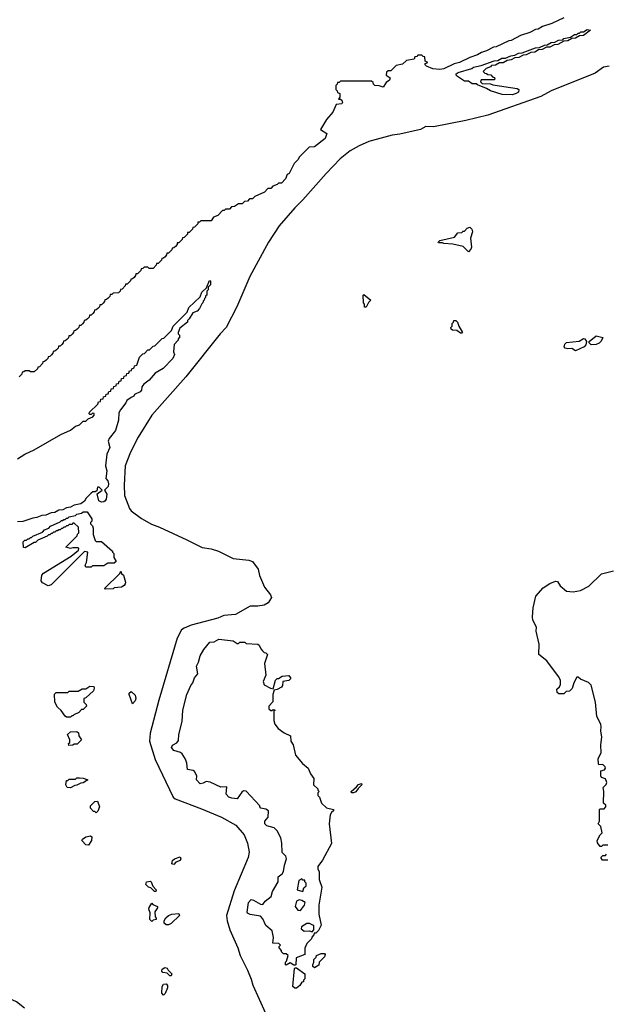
# Model space of a CAD drawing. Extents: x 2535812 to 2752880, y 540738 to 728399.
# Tile 134 of 213: x 2675482 to 2680022, y 581829 to 589445. Entities that reach past the tile are written whole.
import ezdxf

# ---------------------------------------------------------------- set-up
doc = ezdxf.new("R2010")
doc.units = 0

msp = doc.modelspace()

# ---------------------------------------------------------------- linework, layer by layer
at = {"layer": '0CON20XD'}
for points in [[(2679695, 589460), (2679600, 589415), (2679528.3, 589391.7), (2679495, 589372.5), (2679475, 589370), (2679430, 589345), (2679358.3, 589321.7), (2679285.9, 589284.1), (2679268.3, 589281.7), (2679170, 589235), (2679148.3, 589231.7), (2679095, 589203.3), (2679057.5, 589192.5), (2679025, 589173.8), (2678966.7, 589153.3), (2678885.8, 589114.2), (2678845, 589102.5), (2678765, 589064), (2678735, 589058.8), (2678680, 589065), (2678630, 589085), (2678620, 589095), (2678620, 589105), (2678640, 589115), (2678620, 589125), (2678618.3, 589158.3), (2678605, 589160), (2678595, 589170), (2678565, 589170), (2678555, 589160), (2678541.7, 589158.3), (2678535, 589140), (2678475, 589130), (2678445, 589100), (2678395, 589090)], [(2679295, 588864.7), (2679217, 588867), (2679125, 588894), (2679095, 588912.5), (2679025, 588940), (2679015, 588950), (2678985, 588950), (2678955, 588970), (2678925, 588970), (2678870, 589005), (2678860, 589015), (2678860, 589025), (2678875, 589037.5), (2678981.7, 589068.3), (2678995, 589077.5), (2679055, 589090), (2679155, 589126.7), (2679181.7, 589128.3), (2679215, 589146.7), (2679241.7, 589148.3), (2679283.6, 589166.4), (2679315, 589170), (2679343.6, 589186.4), (2679371.7, 589188.3), (2679475, 589227.5), (2679505, 589230), (2679543, 589247), (2679565, 589250), (2679595, 589267.5), (2679625, 589270), (2679653, 589287), (2679685, 589290), (2679695, 589300), (2679745, 589310), (2679775, 589330), (2679795, 589330), (2679805, 589340), (2679815, 589340), (2679825, 589350), (2679845, 589350), (2679875, 589370), (2679900, 589365), (2679845, 589322.5), (2679815, 589320), (2679785, 589302.5), (2679755, 589300), (2679725, 589282.5), (2679695, 589280), (2679646.4, 589253.6), (2679618.3, 589251.7), (2679586.4, 589233.6), (2679558.3, 589231.7), (2679526.4, 589213.6), (2679498.3, 589211.7), (2679470, 589195), (2679438.3, 589191.7), (2679403, 589173), (2679378.3, 589171.7), (2679346.4, 589153.6), (2679315, 589150), (2679286.4, 589133.6), (2679255, 589130), (2679225, 589112.5), (2679195, 589110), (2679165, 589092.5), (2679135, 589090), (2679125, 589080), (2679091.7, 589068.3), (2679070, 589045), (2679081.7, 589031.7), (2679095, 589030), (2679105, 589020), (2679128.3, 589018.3), (2679141.7, 589001.7), (2679158.3, 588998.3), (2679160, 588985), (2679155, 588980), (2679055, 588980), (2679050, 588965), (2679061.7, 588951.7), (2679125, 588950), (2679145, 588940), (2679331.7, 588911.7), (2679346.7, 588905), (2679342, 588885), (2679325, 588873.1), (2679295, 588864.7)], [(2678395, 589090), (2678355, 589050), (2678335, 589050), (2678321.7, 589038.3), (2678320, 589015), (2678350, 588995), (2678343.6, 588976.4), (2678320, 588960), (2678296.4, 588923.6), (2678265, 588933.8), (2678230, 588935), (2678220, 588945), (2678218.3, 588958.3), (2678205, 588970), (2677965, 588970), (2677955, 588960), (2677941.7, 588958.3), (2677940, 588945), (2677930, 588935), (2677930, 588905), (2677940, 588895), (2677941.7, 588881.7), (2677960, 588875), (2677960, 588845), (2677950, 588830), (2677965, 588830), (2677975, 588822.5), (2677980, 588805), (2677975, 588793.3), (2677931.7, 588788.3), (2677905, 588730), (2677856.4, 588673.6), (2677810, 588595), (2677860, 588565), (2677847.5, 588525), (2677765, 588462.5), (2677721.7, 588458.3), (2677647, 588383), (2677635, 588360), (2677607.5, 588332.5), (2677567.5, 588255), (2677551.7, 588248.3), (2677540, 588215), (2677508.3, 588181.7), (2677485, 588180), (2677475, 588170), (2677441.7, 588158.3), (2677425, 588140), (2677401.7, 588138.3), (2677378.3, 588111.7), (2677301.7, 588078.3), (2677285, 588060), (2677261.7, 588058.3), (2677245, 588040), (2677221.7, 588038.3), (2677205, 588020), (2677175, 588020), (2677145, 588000), (2677121.7, 587998.3), (2677105, 587980), (2677075, 587980), (2677065, 587970), (2677051.7, 587968.3), (2677015, 587930), (2676981.7, 587918.3), (2676965, 587890), (2676885, 587890), (2676875, 587880), (2676861.7, 587878.3), (2676860, 587865), (2676848.3, 587851.7), (2676835, 587840), (2676821.7, 587838.3), (2676820, 587825), (2676808.3, 587811.7), (2676795, 587800), (2676781.7, 587798.3), (2676780, 587785), (2676755, 587760), (2676741.7, 587758.3), (2676740, 587745), (2676730, 587735), (2676715, 587720), (2676701.7, 587718.3), (2676700, 587705), (2676688.3, 587691.7), (2676675, 587680), (2676661.7, 587678.3), (2676660, 587665), (2676648.3, 587651.7), (2676635, 587640), (2676621.7, 587638.3), (2676620, 587625), (2676608.3, 587611.7), (2676595, 587600), (2676581.7, 587598.3), (2676580, 587585), (2676555, 587560), (2676541.7, 587558.3), (2676540, 587545), (2676515, 587520), (2676485, 587520), (2676475, 587530), (2676445, 587530), (2676435, 587520), (2676421.7, 587518.3), (2676420, 587505), (2676408.3, 587491.7), (2676395, 587480), (2676381.7, 587478.3), (2676380, 587465), (2676368.3, 587451.7), (2676355, 587440), (2676341.7, 587438.3), (2676340, 587425), (2676315, 587400), (2676301.7, 587398.3), (2676300, 587385), (2676275, 587360), (2676261.7, 587358.3), (2676260, 587345), (2676248.3, 587331.7), (2676205, 587330), (2676195, 587320), (2676181.7, 587318.3), (2676180, 587305), (2676168.3, 587291.7), (2676155, 587280), (2676141.7, 587278.3), (2676140, 587265), (2676128.3, 587251.7), (2676115, 587240), (2676101.7, 587238.3), (2676100, 587225), (2676088.3, 587211.7), (2676075, 587200), (2676061.7, 587198.3), (2676060, 587185), (2676048.3, 587171.7), (2676035, 587160), (2676021.7, 587158.3), (2676020, 587145), (2676008.3, 587131.7), (2675995, 587120), (2675981.7, 587118.3), (2675980, 587105), (2675968.3, 587091.7), (2675955, 587080), (2675941.7, 587078.3), (2675940, 587065), (2675928.3, 587051.7), (2675915, 587040), (2675901.7, 587038.3), (2675900, 587025), (2675888.3, 587011.7), (2675875, 587000), (2675861.7, 586998.3), (2675860, 586985), (2675848.3, 586971.7), (2675835, 586960), (2675821.7, 586958.3), (2675820, 586945), (2675808.3, 586931.7), (2675795, 586920), (2675781.7, 586918.3), (2675780, 586905), (2675768.3, 586891.7), (2675755, 586880), (2675741.7, 586878.3), (2675740, 586865), (2675728.3, 586851.7), (2675715, 586840), (2675701.7, 586838.3), (2675700, 586825), (2675688.3, 586811.7), (2675675, 586800), (2675661.7, 586798.3), (2675660, 586785), (2675635, 586760), (2675621.7, 586758.3), (2675620, 586745), (2675595, 586720), (2675565, 586720), (2675555, 586730), (2675525, 586730), (2675515, 586720), (2675501.7, 586718.3), (2675498.3, 586701.7), (2675478.3, 586681.7)], [(2680045, 589086.3), (2680001, 589079), (2679935, 589031.6), (2679596.6, 588893.4), (2679515, 588851.9), (2679105, 588706.5), (2678935, 588665.2), (2678685, 588617), (2678625, 588619.8), (2678584.8, 588595.2), (2678425, 588558.4), (2678365, 588552.4), (2678185, 588502), (2678109.5, 588470.5), (2678039.7, 588430.3), (2677961.9, 588368.1), (2677854.1, 588255.9), (2677675, 588051.6), (2677611.2, 587988.8), (2677489.9, 587850.1), (2677407.9, 587725), (2677262.7, 587457.3), (2677164.2, 587225), (2677081.6, 587065), (2677034.1, 587015), (2676767.7, 586682.3), (2676506.1, 586385), (2676400, 586215), (2676340.8, 586099.2), (2676299.8, 585995), (2676291.5, 585845), (2676294.5, 585765), (2676331.3, 585665), (2676345, 585644.8), (2676425, 585586.2), (2676502.1, 585542.1), (2676565, 585519.8), (2676775, 585420.2)], [(2678955, 587650), (2678915, 587690), (2678835, 587707.5), (2678765, 587712.5), (2678755, 587720), (2678725, 587720), (2678720, 587725), (2678733, 587737), (2678847, 587763), (2678873, 587797), (2678905, 587800), (2678915, 587810), (2678925, 587810), (2678945, 587832.5), (2678965, 587840), (2678982.5, 587825), (2678986.2, 587805), (2678972.5, 587755), (2678980, 587685), (2678975, 587670), (2678955, 587650)], [(2675465, 586047.5), (2675522.5, 586085), (2675595, 586117.5), (2675800, 586235), (2675875, 586270), (2675915, 586300), (2675945, 586310), (2675975, 586340), (2675995, 586340), (2676011.7, 586358.3), (2676048.3, 586371.7), (2676060, 586385), (2676058.3, 586398.3), (2676045, 586400), (2676035, 586390), (2676025, 586390), (2676020, 586395), (2676021.7, 586408.3), (2676088.3, 586471.7), (2676091.7, 586488.3), (2676108.3, 586491.7), (2676111.7, 586508.3), (2676128.3, 586511.7), (2676131.7, 586528.3), (2676148.3, 586531.7), (2676151.7, 586548.3), (2676168.3, 586551.7), (2676171.7, 586568.3), (2676188.3, 586571.7), (2676191.7, 586588.3), (2676208.3, 586591.7), (2676211.7, 586608.3), (2676228.3, 586611.7), (2676231.7, 586628.3), (2676248.3, 586631.7), (2676251.7, 586648.3), (2676268.3, 586651.7), (2676271.7, 586668.3), (2676288.3, 586671.7), (2676291.7, 586688.3), (2676308.3, 586691.7), (2676311.7, 586708.3), (2676328.3, 586711.7), (2676331.7, 586728.3), (2676348.3, 586731.7), (2676350, 586745), (2676368.3, 586751.7), (2676371.7, 586768.3), (2676388.3, 586771.7), (2676410, 586835), (2676435, 586860), (2676448.3, 586861.7), (2676475, 586890), (2676488.3, 586891.7), (2676515, 586920), (2676528.3, 586921.7), (2676585, 586980), (2676598.3, 586981.7), (2676658.3, 587041.7), (2676670, 587075), (2676778.3, 587181.7), (2676791.7, 587218.3), (2676878.3, 587301.7), (2676891.7, 587338.3), (2676928.3, 587371.7), (2676951.7, 587428.3), (2676960, 587425), (2676960, 587395), (2676940, 587375), (2676940, 587355), (2676930, 587345), (2676930, 587315), (2676921.7, 587308.3), (2676920, 587295), (2676911.7, 587288.3), (2676910, 587275), (2676901.7, 587268.3), (2676900, 587255), (2676891.7, 587248.3), (2676875, 587210), (2676855, 587190), (2676821.7, 587178.3), (2676795, 587130), (2676781.7, 587118.3), (2676780, 587105), (2676721.7, 587058.3), (2676710, 587025), (2676710, 587015), (2676720, 587005), (2676720, 586985), (2676710, 586975), (2676710, 586965), (2676678.3, 586931.7), (2676673.3, 586875), (2676680, 586855), (2676666.7, 586825), (2676594.2, 586745.8), (2676530, 586710), (2676485, 586657.5), (2676444.1, 586625.9), (2676426.7, 586605), (2676425, 586580), (2676415, 586567.5), (2676370, 586545), (2676365, 586532.5), (2676345, 586522.5), (2676311.7, 586498.3), (2676305, 586480), (2676261.7, 586428.3), (2676250, 586405), (2676246.7, 586346.7), (2676223.8, 586266.2), (2676176, 586205), (2676168, 586185), (2676181.2, 586135), (2676156, 586085), (2676146.7, 585995), (2676157.5, 585955), (2676150, 585895), (2676165, 585877.5), (2676168.8, 585855), (2676166.2, 585835), (2676140, 585805), (2676156.2, 585775), (2676152, 585735), (2676145, 585724.2), (2676135, 585714.5), (2676115, 585712.5), (2676093.9, 585723.9), (2676082.5, 585777.5), (2676120, 585805), (2676098.3, 585828.3), (2676085, 585830), (2676078.3, 585801.7), (2676067.5, 585792.5), (2676048.3, 585791.7), (2676035, 585782.5), (2675996.2, 585743.8), (2675985, 585720), (2675955, 585700), (2675905, 585690), (2675877, 585673), (2675845, 585670), (2675817, 585653), (2675785, 585650), (2675755, 585632.5), (2675725, 585630), (2675685, 585612.5), (2675655, 585610), (2675616.4, 585593.6), (2675585, 585590), (2675506.4, 585563.6), (2675465, 585560)], [(2678165, 587220), (2678151.7, 587221.7), (2678150, 587245), (2678142.5, 587255), (2678140, 587315), (2678145, 587320), (2678200, 587275), (2678181.7, 587258.3), (2678165, 587220)], [(2678905, 587020), (2678895, 587020), (2678865, 587040), (2678833, 587043), (2678821.7, 587051.7), (2678820, 587065), (2678830, 587075), (2678830, 587095), (2678840, 587105), (2678841.7, 587118.3), (2678857, 587117), (2678870, 587105), (2678880, 587075), (2678910, 587025), (2678905, 587020)], [(2679785, 586882.5), (2679755, 586902.5), (2679725, 586898.8), (2679703, 586903), (2679697.5, 586915), (2679702.5, 586935), (2679715, 586947.5), (2679813, 586957), (2679845, 586980), (2679855, 586977.5), (2679870, 586955), (2679865, 586930), (2679850, 586915), (2679785, 586882.5)], [(2679905, 586930), (2679890, 586945), (2679890, 586955), (2679945, 587000), (2679996.4, 586986.4), (2679983, 586957), (2679968.3, 586941.7), (2679945, 586932.5), (2679905, 586930)], [(2675704, 585066), (2675657.8, 585087.8), (2675650, 585105), (2675655, 585147.5), (2675667, 585163), (2675880, 585295), (2675938.3, 585341.7), (2675940, 585355), (2675935, 585360), (2675895, 585360), (2675875, 585353.3), (2675840, 585365), (2675928.3, 585451.7), (2675930, 585465), (2675940, 585475), (2675938.3, 585518.3), (2675905, 585550), (2675895, 585550), (2675885, 585540), (2675865, 585540), (2675855, 585530), (2675845, 585530), (2675835, 585520), (2675825, 585520), (2675815, 585510), (2675805, 585510), (2675795, 585500), (2675785, 585500), (2675775, 585490), (2675765, 585490), (2675755, 585480), (2675745, 585480), (2675735, 585470), (2675725, 585470), (2675715, 585460), (2675705, 585460), (2675695, 585450), (2675621.7, 585418.3), (2675605, 585400), (2675595, 585400), (2675525, 585360), (2675513, 585363), (2675510, 585405), (2675521.7, 585418.3), (2675535, 585420), (2675545, 585430), (2675555, 585430), (2675565, 585440), (2675575, 585440), (2675585, 585450), (2675658.3, 585481.7), (2675675, 585500), (2675708.3, 585511.7), (2675721.7, 585528.3), (2675795, 585560), (2675805, 585570), (2675815, 585570), (2675825, 585580), (2675835, 585580), (2675845, 585590), (2675855, 585590), (2675865, 585600), (2675915, 585610), (2675925, 585620), (2675961.7, 585628.3), (2675975, 585637.5), (2676005, 585637.5), (2676040, 585585), (2676040, 585565), (2676030, 585555), (2676030, 585545), (2676045, 585530), (2676051.2, 585511.2), (2676052.3, 585462.3), (2676067.5, 585415), (2676075, 585407.5), (2676115, 585407.5), (2676200, 585335), (2676200, 585325), (2676210, 585315), (2676210, 585285), (2676230, 585255), (2676215, 585240), (2676165, 585240), (2676135, 585220), (2676045, 585220), (2676035, 585210), (2675995, 585210), (2675990, 585225), (2676000, 585245), (2676010, 585325), (2675985, 585330), (2675725, 585074), (2675704, 585066)], [(2676775, 585420.2), (2676895, 585362.1), (2676965, 585352.4), (2677020, 585335), (2677135, 585275.8), (2677255.2, 585265.2), (2677283.8, 585255), (2677327, 585195), (2677337.8, 585145), (2677377, 585055), (2677423.3, 584995), (2677431.6, 584975), (2677406.5, 584935), (2677375.6, 584915), (2677325, 584907.4), (2677265, 584909.6), (2677152.5, 584845), (2677062.6, 584837.4), (2677015, 584815.2), (2676809.4, 584760.6), (2676755, 584738.5), (2676735, 584724.1), (2676700.3, 584659.7), (2676558.2, 584181.8), (2676491.2, 583925), (2676486.3, 583865), (2676531.4, 583721.4), (2676670, 583430), (2676686.9, 583416.9), (2676889.7, 583339.7), (2677045, 583276), (2677155, 583215.2), (2677219.4, 583139.4), (2677244.7, 583075), (2677257.6, 583005), (2677251.9, 582965), (2677142.4, 582705), (2677082.3, 582515), (2677087.6, 582475), (2677109.6, 582405), (2677170.2, 582265), (2677188.4, 582205), (2677245, 582093.8), (2677272.7, 582022.7), (2677287.4, 581977.4), (2677435, 581652.5)], [(2676145, 585040), (2676140, 585045), (2676258.3, 585161.7), (2676265, 585180), (2676271.7, 585161.7), (2676287, 585147), (2676301.2, 585095), (2676299.5, 585080.5), (2676291.7, 585068.3), (2676270, 585055), (2676215, 585050), (2676205, 585043.3), (2676145, 585040)], [(2680035, 583060), (2679995, 583060), (2679985, 583050), (2679975, 583050), (2679953, 583077), (2679952.5, 583095), (2679975, 583140), (2679990, 583155), (2679980, 583205), (2679960, 583225), (2679970, 583245), (2679970, 583335), (2679975, 583340), (2680005, 583340), (2680020, 583355), (2680018.3, 583368.3), (2680000, 583385), (2680002.5, 583475), (2679997.5, 583505), (2680020.7, 583529.3), (2680026.2, 583545), (2680015, 583573.3), (2679985, 583582.5), (2679980, 583595), (2679980, 583635), (2680008, 583642), (2680016.2, 583655), (2680013.8, 583665), (2679995, 583683.3), (2679965, 583680), (2679962.5, 583685), (2679960.7, 583729.3), (2679983.3, 583775), (2679978.8, 583835), (2679986.7, 583895), (2679980, 583945), (2679983.8, 583975), (2679980, 583995), (2679950, 584055), (2679940, 584165), (2679906.2, 584296.2), (2679885, 584316.7), (2679823, 584343), (2679805, 584360), (2679795, 584360), (2679770, 584315), (2679758.3, 584271.7), (2679738.3, 584251.7), (2679713, 584247), (2679695, 584230), (2679655, 584230), (2679641.7, 584241.7), (2679640, 584265), (2679660, 584285), (2679667, 584303), (2679667, 584337), (2679652.5, 584365), (2679562.5, 584485), (2679500, 584535), (2679502.5, 584615), (2679480, 584715), (2679482.5, 584745), (2679455, 584800), (2679450, 584825), (2679457.5, 584895), (2679476.7, 584985), (2679535, 585049.2), (2679585, 585083.3), (2679628.3, 585101.7), (2679645, 585100), (2679666.1, 585066.1), (2679714.1, 585024.1), (2679765, 585018.8), (2679821.7, 585028.3), (2679886.8, 585063.2), (2679985, 585158.8), (2680078.3, 585181.7)], [(2677615, 582130), (2677605, 582130), (2677575, 582150), (2677545, 582130), (2677540, 582135), (2677540, 582155), (2677547.5, 582162.5), (2677560, 582205), (2677545, 582220), (2677525, 582220), (2677510, 582235), (2677510, 582245), (2677490, 582265), (2677490, 582275), (2677500, 582285), (2677488.3, 582298.3), (2677441.7, 582301.7), (2677447.5, 582345), (2677437, 582397), (2677387, 582437), (2677365, 582490), (2677345, 582510), (2677265, 582522.5), (2677245, 582532.5), (2677242.3, 582542.3), (2677252.9, 582615), (2677275, 582638.8), (2677292.5, 582635), (2677345, 582602.5), (2677365, 582600), (2677383.6, 582626.4), (2677428.3, 582661.7), (2677438.3, 582701.7), (2677482.5, 582775), (2677482.5, 582815), (2677512.9, 582837.1), (2677524, 582855), (2677531.2, 582905), (2677546.4, 582953.6), (2677542.5, 582975), (2677513, 583003), (2677512.5, 583075), (2677502.5, 583115), (2677475, 583170), (2677452.5, 583192.5), (2677395, 583210), (2677379.2, 583225), (2677378.8, 583245), (2677406.7, 583275), (2677407.5, 583325), (2677387, 583337), (2677350, 583345), (2677340, 583355), (2677340, 583365), (2677235, 583476.7), (2677215, 583478.8), (2677200.5, 583469.5), (2677165, 583417.5), (2677123.4, 583423.4), (2677101.1, 583431.1), (2677080, 583455), (2677085, 583510), (2677038.3, 583508.3), (2676956.2, 583546.2), (2676925, 583552.5), (2676901.7, 583538.3), (2676880, 583535), (2676850, 583565), (2676852.5, 583595), (2676835, 583630), (2676825, 583637.5), (2676782.5, 583645), (2676776.2, 583695), (2676765.8, 583725.8), (2676740, 583765), (2676725.8, 583775.8), (2676675, 583792), (2676656.2, 583815), (2676665, 583832.5), (2676699.3, 583850.7), (2676711.7, 583868.3), (2676713.8, 583915), (2676739.2, 584015), (2676744, 584105), (2676776.7, 584225), (2676806.4, 584293.6), (2676823.3, 584315), (2676836.4, 584353.6), (2676861.2, 584385), (2676851.2, 584445), (2676866.7, 584475), (2676880, 584525), (2676906.4, 584573.6), (2676955, 584630), (2676987, 584633), (2677025, 584652.5), (2677135, 584640), (2677165, 584620), (2677175, 584620), (2677185, 584630), (2677225, 584630), (2677235, 584620), (2677325, 584613.3), (2677336.1, 584606.1), (2677347.5, 584577.5), (2677361.7, 584561.7), (2677375, 584550), (2677388.3, 584548.3), (2677400, 584535), (2677376.7, 584465), (2677387.5, 584375), (2677367.5, 584325), (2677375, 584300), (2677423, 584273), (2677445, 584270), (2677463, 584337), (2677475, 584350), (2677485, 584350), (2677513, 584367), (2677565, 584372.5), (2677577.5, 584355), (2677577.5, 584345), (2677566.4, 584333.6), (2677520, 584325), (2677516.7, 584295), (2677507.7, 584282.3), (2677475, 584263.3), (2677451.7, 584258.3), (2677448.3, 584251.7), (2677441.2, 584225), (2677441.7, 584168.3), (2677410, 584135), (2677410, 584115), (2677425, 584100), (2677435, 584100), (2677445, 584110), (2677460, 584105), (2677450, 584095), (2677448.8, 584025), (2677456.1, 583996.1), (2677482.7, 583962.7), (2677529.3, 583929.3), (2677578.8, 583905), (2677580, 583865), (2677598, 583835), (2677616.4, 583756.4), (2677672, 583692), (2677716.2, 583655), (2677732.2, 583612.2), (2677758, 583575), (2677757.5, 583527.5), (2677790, 583495), (2677790, 583485), (2677800, 583475), (2677790, 583465), (2677790, 583445), (2677801.7, 583431.7), (2677817.5, 583385), (2677857.5, 583347.5), (2677910, 583335), (2677910, 583325), (2677895, 583312.5), (2677886.2, 583295), (2677878, 583225), (2677896.7, 583073.3), (2677827, 582943), (2677790, 582895), (2677790, 582875), (2677800, 582855), (2677800, 582795), (2677820, 582735), (2677797.5, 582595), (2677797.5, 582525), (2677815, 582440), (2677795, 582400), (2677775, 582380), (2677761.7, 582378.3), (2677760, 582365), (2677743, 582347), (2677740, 582335), (2677705, 582300), (2677688.3, 582261.7), (2677690, 582215), (2677623, 582187), (2677620, 582135), (2677615, 582130)], [(2675875, 584050), (2675845, 584050), (2675835, 584057.5), (2675802.4, 584102.4), (2675775, 584126.7), (2675753.3, 584166.7), (2675751.7, 584228.3), (2675765, 584240), (2675855, 584240), (2675865, 584250), (2675935, 584250), (2675965, 584270), (2675995, 584270), (2676025, 584290), (2676056.4, 584286.4), (2676060, 584275), (2676055, 584252.5), (2675995, 584200), (2675980, 584195), (2675980, 584165), (2675998.3, 584148.3), (2676000, 584135), (2675975, 584110), (2675961.7, 584108.3), (2675940, 584085), (2675901.7, 584068.3), (2675895, 584060), (2675885, 584060), (2675875, 584050)], [(2676355, 584152.5), (2676330, 584225), (2676330, 584235), (2676345, 584247.5), (2676375, 584220), (2676382.5, 584195), (2676377.5, 584175), (2676355, 584152.5)], [(2675861.7, 583831.7), (2675860, 583845), (2675870, 583855), (2675870, 583875), (2675852.5, 583915), (2675875, 583937.5), (2675925, 583940), (2675938.3, 583928.3), (2675940, 583905), (2675960, 583875), (2675928.3, 583841.7), (2675905, 583840), (2675895, 583832.5), (2675861.7, 583831.7)], [(2675875, 583502.5), (2675850, 583505), (2675840, 583525), (2675845, 583560), (2675855, 583560), (2675865, 583570), (2675915, 583570), (2675925, 583580), (2675945, 583580), (2675975, 583577.5), (2676010, 583565), (2675975, 583542.5), (2675955, 583540), (2675925, 583522.5), (2675908.3, 583521.7), (2675875, 583502.5)], [(2678065, 583463.3), (2678050, 583465), (2678047.5, 583475), (2678090, 583510), (2678105, 583530), (2678127.5, 583537.5), (2678130, 583525), (2678101.7, 583498.3), (2678085, 583472.5), (2678065, 583463.3)], [(2676075, 583310), (2676065, 583320), (2676055, 583320), (2676030, 583345), (2676030, 583365), (2676063.9, 583396.1), (2676085, 583400), (2676100, 583355), (2676087, 583323), (2676075, 583310)], [(2676015, 583060), (2675995, 583063.3), (2675963.3, 583095), (2675967.5, 583105), (2675995, 583123.3), (2676031.7, 583131.7), (2676040, 583125), (2676037.5, 583095), (2676015, 583060)], [(2676675, 582910), (2676660, 582915), (2676665, 582940), (2676680, 582955), (2676725, 582970), (2676730, 582955), (2676725, 582940), (2676691.7, 582928.3), (2676675, 582910)], [(2680035, 582942.5), (2679993.3, 582943.3), (2679980, 582965), (2679995, 582980), (2680015, 582980), (2680025, 582990)], [(2676535, 582700), (2676525, 582700), (2676498.3, 582728.3), (2676480, 582735), (2676460, 582755), (2676463.6, 582776.4), (2676495, 582780), (2676500, 582775), (2676511.7, 582741.7), (2676540, 582715), (2676535, 582700)], [(2677675, 582700), (2677681.7, 582728.3), (2677700, 582745), (2677700, 582765), (2677690, 582775), (2677688.3, 582788.3), (2677675, 582790), (2677665, 582800), (2677643, 582787), (2677630, 582715), (2677675, 582700)], [(2676505, 582470), (2676490, 582485), (2676492.5, 582535), (2676482.5, 582565), (2676483.3, 582576.7), (2676505, 582610), (2676511.7, 582601.7), (2676550, 582585), (2676550, 582575), (2676527.5, 582545), (2676530, 582505), (2676540, 582495), (2676540, 582485), (2676515, 582480), (2676505, 582470)], [(2677655, 582553.3), (2677686.7, 582595), (2677692.5, 582615), (2677665, 582632.5), (2677645, 582636.7), (2677623.9, 582626.1), (2677613.8, 582585), (2677635, 582556.7), (2677655, 582553.3)], [(2676635, 582443.3), (2676615, 582443.3), (2676600, 582455), (2676600, 582475), (2676613.6, 582496.4), (2676633.9, 582516.1), (2676660, 582525), (2676715, 582530), (2676720, 582515), (2676655, 582452.5), (2676635, 582443.3)], [(2677745, 582390), (2677760, 582405), (2677760, 582435), (2677751.7, 582441.7), (2677725, 582452.5), (2677705, 582453.3), (2677663, 582427), (2677661.7, 582411.7), (2677683, 582393), (2677725, 582397.5), (2677745, 582390)], [(2677765, 582110), (2677751.7, 582121.7), (2677750, 582135), (2677760, 582155), (2677760, 582175), (2677777, 582193), (2677780, 582205), (2677815, 582221.2), (2677840.7, 582220.7), (2677846.7, 582215), (2677842.5, 582195), (2677800, 582155), (2677798.3, 582131.7), (2677765, 582110)], [(2675519.9, 581799.9), (2675458.9, 581848.9), (2675395, 581876.6), (2675305, 581898), (2675023, 581933), (2674965, 581950), (2674925, 581947), (2674815, 581961.8), (2674715, 581983.3), (2674695, 581984.4), (2674664.7, 581975.3), (2674595, 581990.9), (2674455, 581986.9), (2674191.2, 582035), (2673865, 582076.9), (2673785, 582098.4), (2673695, 582101.9), (2673455, 582136.7), (2673349.2, 582140.8), (2673305, 582130), (2673275, 582108.2), (2672988.9, 581845), (2672895, 581777.2)], [(2676655, 582050), (2676645, 582050), (2676625, 582070), (2676590, 582075), (2676582.5, 582085), (2676585, 582100), (2676605, 582112.5), (2676625, 582107.5), (2676631.7, 582091.7), (2676660, 582065), (2676655, 582050)], [(2677625, 581952.5), (2677613, 581953), (2677597, 581967), (2677610, 582105), (2677615, 582110), (2677625, 582110), (2677690, 582065), (2677690, 582025), (2677680, 582015), (2677678.3, 582001.7), (2677665, 582000), (2677650, 581975), (2677625, 581952.5)], [(2676595, 581900), (2676582.5, 581915), (2676584.2, 581965), (2676596.4, 581983.6), (2676615, 581986.7), (2676626.7, 581975), (2676627.5, 581955), (2676608.3, 581911.7), (2676595, 581900)]]:
    msp.add_lwpolyline(points, dxfattribs=at)

doc.saveas('drawing.dxf')
